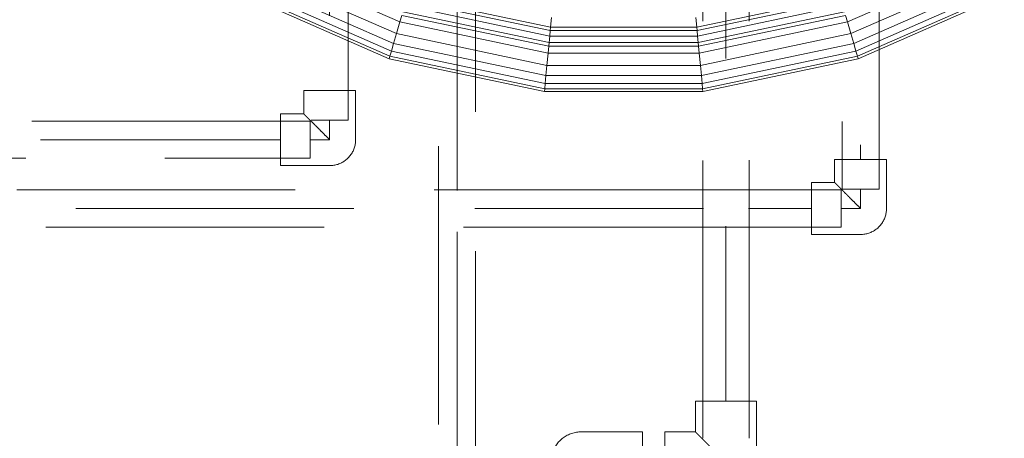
# Model space of a CAD drawing. Header units: millimetres. Extents: x -121 to 87583, y 4737 to 43333.
# Tile 77 of 86: x 49061 to 49591, y 41941 to 42167. Entities that reach past the tile are written whole.
import ezdxf

# ---------------------------------------------------------------- set-up
doc = ezdxf.new("R2010")
doc.units = ezdxf.units.MM
doc.linetypes.add('ADSK_Скрыто', pattern=[300, 150, -150])
doc.linetypes.add('ADSK_Штриховая_ш3 п1_5', pattern=[225, 150, -75])
for name, color, linetype, lineweight in [('A-DETL-____-HDLN', 90, 'ADSK_Скрыто', 9), ('A-DETL-____-MBND', 5, 'ADSK_Штриховая_ш3 п1_5', 20), ('M-EQPM-____-OTLN', 50, 'Continuous', 20)]:
    doc.layers.add(name, color=color, linetype=linetype, lineweight=lineweight)

# ---------------------------------------------------------------- blocks, each defined once
blk = doc.blocks.new('Прямая форма - 83 new-608910-В_Этаж 01_Водопровод')
at = {"layer": 'M-EQPM-____-OTLN', "color": 9}
for p, q in [((-195.74, -377.33), (-120.63, -410.31)), ((-195.74, -377.33), (-120.63, -410.31)), ((120.62, -410.31), (195.74, -377.33)), ((120.62, -410.31), (195.74, -377.33)), ((-198.76, -383.11), (-122.48, -416.6)), ((-198.76, -383.11), (-122.48, -416.6)), ((122.48, -416.6), (198.75, -383.12)), ((122.48, -416.6), (198.75, -383.12)), ((-203.21, -391.73), (-125.23, -425.96)), ((-203.21, -391.73), (-125.23, -425.96)), ((-201.26, -387.97), (-124.03, -421.88)), ((-201.26, -387.97), (-124.03, -421.88)), ((124.03, -421.88), (201.26, -387.97)), ((124.03, -421.88), (201.26, -387.97)), ((125.23, -425.96), (203.21, -391.73)), ((125.23, -425.96), (203.21, -391.73)), ((-205.21, -395.56), (-126.45, -430.14)), ((-205.21, -395.56), (-126.45, -430.14)), ((-204.54, -394.29), (-126.05, -428.75)), ((-204.54, -394.29), (-126.05, -428.75)), ((-116.66, -396.81), (-39.4, -413.08)), ((-116.66, -396.81), (-39.4, -413.08)), ((39.4, -413.08), (116.66, -396.81)), ((39.4, -413.08), (116.66, -396.81)), ((126.04, -428.75), (204.54, -394.29)), ((126.04, -428.75), (204.54, -394.29)), ((126.45, -430.14), (205.21, -395.56)), ((126.45, -430.14), (205.21, -395.56)), ((-118.02, -401.46), (-39.87, -417.92)), ((-118.02, -401.46), (-39.87, -417.92)), ((-117.19, -398.64), (-39.58, -414.98)), ((-117.19, -398.64), (-39.58, -414.98)), ((39.58, -414.98), (117.19, -398.64)), ((39.58, -414.98), (117.19, -398.64)), ((39.86, -417.92), (118.02, -401.46)), ((39.86, -417.92), (118.02, -401.46)), ((-119.58, -406.75), (-120.63, -410.31)), ((-119.58, -406.75), (-120.63, -410.31)), ((-119.58, -406.75), (-40.39, -423.42)), ((-119.58, -406.75), (-40.39, -423.42)), ((-119.02, -404.84), (-40.2, -421.44)), ((-119.02, -404.84), (-40.2, -421.44)), ((-38.9, -407.83), (-39.4, -413.08)), ((-38.9, -407.83), (-39.4, -413.08)), ((38.9, -407.83), (39.4, -413.08)), ((38.9, -407.83), (39.4, -413.08)), ((40.2, -421.44), (119.02, -404.84)), ((40.2, -421.44), (119.02, -404.84)), ((40.39, -423.42), (119.58, -406.75)), ((40.39, -423.42), (119.58, -406.75)), ((119.58, -406.75), (120.62, -410.31)), ((119.58, -406.75), (120.62, -410.31)), ((-120.63, -410.31), (-122.48, -416.6)), ((-120.63, -410.31), (-122.48, -416.6)), ((-120.63, -410.31), (-40.74, -427.13)), ((-120.63, -410.31), (-40.74, -427.13)), ((-39.4, -413.08), (-39.58, -414.98)), ((-39.4, -413.08), (-39.58, -414.98)), ((-39.4, -413.08), (39.4, -413.08)), ((-39.4, -413.08), (39.4, -413.08)), ((39.4, -413.08), (39.58, -414.98)), ((39.4, -413.08), (39.58, -414.98)), ((40.74, -427.13), (120.62, -410.31)), ((40.74, -427.13), (120.62, -410.31)), ((120.62, -410.31), (122.48, -416.6)), ((120.62, -410.31), (122.48, -416.6)), ((-122.48, -416.6), (-124.03, -421.88)), ((-122.48, -416.6), (-124.03, -421.88)), ((-122.48, -416.6), (-41.37, -433.69)), ((-122.48, -416.6), (-41.37, -433.69)), ((-39.87, -417.92), (-40.2, -421.44)), ((-39.87, -417.92), (-40.2, -421.44)), ((-39.58, -414.98), (-39.87, -417.92)), ((-39.58, -414.98), (-39.87, -417.92)), ((-39.87, -417.92), (39.86, -417.92)), ((-39.87, -417.92), (39.86, -417.92)), ((-39.58, -414.98), (39.58, -414.98)), ((-39.58, -414.98), (39.58, -414.98)), ((39.58, -414.98), (39.86, -417.92)), ((39.58, -414.98), (39.86, -417.92)), ((39.86, -417.92), (40.2, -421.44)), ((39.86, -417.92), (40.2, -421.44)), ((41.37, -433.69), (122.48, -416.6)), ((41.37, -433.69), (122.48, -416.6)), ((122.48, -416.6), (124.03, -421.88)), ((122.48, -416.6), (124.03, -421.88)), ((-124.03, -421.88), (-125.23, -425.96)), ((-124.03, -421.88), (-125.23, -425.96)), ((-124.03, -421.88), (-41.89, -439.17)), ((-124.03, -421.88), (-41.89, -439.17)), ((-40.39, -423.42), (-40.74, -427.13)), ((-40.39, -423.42), (-40.74, -427.13)), ((-40.2, -421.44), (-40.39, -423.42)), ((-40.2, -421.44), (-40.39, -423.42)), ((-40.39, -423.42), (40.39, -423.42)), ((-40.39, -423.42), (40.39, -423.42)), ((-40.2, -421.44), (40.2, -421.44)), ((-40.2, -421.44), (40.2, -421.44)), ((40.2, -421.44), (40.39, -423.42)), ((40.2, -421.44), (40.39, -423.42)), ((40.39, -423.42), (40.74, -427.13)), ((40.39, -423.42), (40.74, -427.13)), ((41.89, -439.17), (124.03, -421.88)), ((41.89, -439.17), (124.03, -421.88)), ((124.03, -421.88), (125.23, -425.96)), ((124.03, -421.88), (125.23, -425.96)), ((-126.05, -428.75), (-126.45, -430.14)), ((-126.05, -428.75), (-126.45, -430.14)), ((-125.23, -425.96), (-126.05, -428.75)), ((-125.23, -425.96), (-126.05, -428.75)), ((-126.05, -428.75), (-42.57, -446.33)), ((-126.05, -428.75), (-42.57, -446.33)), ((-125.23, -425.96), (-42.3, -443.43)), ((-125.23, -425.96), (-42.3, -443.43)), ((-40.74, -427.13), (-41.37, -433.69)), ((-40.74, -427.13), (-41.37, -433.69)), ((-40.74, -427.13), (40.74, -427.13)), ((-40.74, -427.13), (40.74, -427.13)), ((40.74, -427.13), (41.37, -433.69)), ((40.74, -427.13), (41.37, -433.69)), ((42.3, -443.43), (125.23, -425.96)), ((42.3, -443.43), (125.23, -425.96)), ((42.57, -446.33), (126.04, -428.75)), ((42.57, -446.33), (126.04, -428.75)), ((125.23, -425.96), (126.04, -428.75)), ((125.23, -425.96), (126.04, -428.75)), ((126.04, -428.75), (126.45, -430.14)), ((126.04, -428.75), (126.45, -430.14)), ((-126.45, -430.14), (-42.71, -447.77)), ((-126.45, -430.14), (-42.71, -447.77)), ((-41.37, -433.69), (-41.89, -439.17)), ((-41.37, -433.69), (-41.89, -439.17)), ((-41.37, -433.69), (41.37, -433.69)), ((-41.37, -433.69), (41.37, -433.69)), ((41.37, -433.69), (41.89, -439.17)), ((41.37, -433.69), (41.89, -439.17)), ((42.71, -447.77), (126.45, -430.14)), ((42.71, -447.77), (126.45, -430.14)), ((-41.89, -439.17), (-42.3, -443.43)), ((-41.89, -439.17), (-42.3, -443.43)), ((-41.89, -439.17), (41.89, -439.17)), ((-41.89, -439.17), (41.89, -439.17)), ((41.89, -439.17), (42.3, -443.43)), ((41.89, -439.17), (42.3, -443.43)), ((-42.3, -443.43), (-42.57, -446.33)), ((-42.3, -443.43), (-42.57, -446.33)), ((-42.3, -443.43), (42.3, -443.43)), ((-42.3, -443.43), (42.3, -443.43)), ((42.3, -443.43), (42.57, -446.33)), ((42.3, -443.43), (42.57, -446.33)), ((-42.57, -446.33), (-42.71, -447.77)), ((-42.57, -446.33), (-42.71, -447.77)), ((-42.71, -447.77), (42.71, -447.77)), ((-42.71, -447.77), (42.71, -447.77)), ((-42.57, -446.33), (42.57, -446.33)), ((-42.57, -446.33), (42.57, -446.33)), ((42.57, -446.33), (42.71, -447.77)), ((42.57, -446.33), (42.71, -447.77))]:
    blk.add_line(p, q, dxfattribs=at)
blk = doc.blocks.new('Прямая форма - FU - 054-608911-В_Этаж 01_Водопровод')
blk.add_blockref('Прямая форма - 83 new-608910-В_Этаж 01_Водопровод', (0, 0))
blk = doc.blocks.new('83 new_ifc_RVT-1-В_Этаж 01_Водопровод')
at = {"layer": 'M-EQPM-____-OTLN', "color": 9, "lineweight": 20}
blk.add_blockref('Прямая форма - FU - 054-608911-В_Этаж 01_Водопровод', (29360.06, 42575.83), dxfattribs=at)
blk = doc.blocks.new('ADSK_Полипропилен_Отвод - Универсальный-V42-В_Этаж 01_Водопровод')
at = {"layer": 'A-DETL-____-MBND', "color": 150}
for p, q in [((0, 14), (-26.5, 14)), ((-26.5, 14), (-26.5, -14)), ((14, -26.5), (14, 0)), ((-26.5, -14), (-14, -14)), ((-14, -14), (-14, -26.5)), ((-14, -26.5), (14, -26.5))]:
    blk.add_line(p, q, dxfattribs=at)
at = {"layer": 'A-DETL-____-MBND', "color": 150, "flags": 128}
blk.add_lwpolyline([(14, 0), (13.99, 0.56), (13.96, 1.12), (13.9, 1.68), (13.82, 2.23), (13.72, 2.78), (13.6, 3.33), (13.45, 3.87), (13.29, 4.4), (13.1, 4.93), (12.89, 5.45), (12.67, 5.96), (12.42, 6.46), (12.15, 6.96), (11.86, 7.44), (11.55, 7.9), (11.23, 8.36), (10.89, 8.8), (10.53, 9.23), (10.15, 9.64), (9.75, 10.04), (9.34, 10.43), (8.92, 10.79), (8.48, 11.14), (8.03, 11.47), (7.56, 11.78), (7.09, 12.07), (6.6, 12.35), (6.1, 12.6), (5.59, 12.84), (5.07, 13.05), (4.55, 13.24), (4.01, 13.41), (3.47, 13.56), (2.93, 13.69), (2.38, 13.8), (1.83, 13.88), (1.27, 13.94), (0.71, 13.98), (0.15, 14), (0, 14)], dxfattribs=at)
at = {"layer": 'A-DETL-____-MBND', "color": 150}
blk.add_open_spline([(-14, -14), (-13.99, -14), (-13.92, -13.93), (-13.71, -13.72), (-13.5, -13.5), (-13.23, -13.23), (-12.9, -12.91), (-12.53, -12.54), (-12.12, -12.12), (-11.69, -11.68), (-11.2, -11.2), (-10.69, -10.7), (-10.16, -10.16), (-9.62, -9.61), (-8.85, -8.85), (-8.05, -8.05), (-7.24, -7.23), (-6.4, -6.4), (-4.9, -4.9), (-2.69, -2.7), (-0.9, -0.89), (0, 0)], degree=3, knots=[0, 0, 0, 0, 0.071429, 0.107143, 0.142857, 0.178571, 0.214286, 0.25, 0.285714, 0.321429, 0.357143, 0.392857, 0.428571, 0.464286, 0.5, 0.571429, 0.607143, 0.642857, 0.714286, 0.857143, 1, 1, 1, 1], dxfattribs=at)
blk = doc.blocks.new('ADSK_Полипропилен_Отвод - Универсальный-V45-В_Этаж 01_Водопровод')
at = {"layer": 'A-DETL-____-MBND', "color": 220}
for p, q in [((0, 14), (-26.5, 14)), ((-26.5, 14), (-26.5, -14)), ((14, -26.5), (14, 0)), ((-26.5, -14), (-14, -14)), ((-14, -14), (-14, -26.5)), ((-14, -26.5), (14, -26.5))]:
    blk.add_line(p, q, dxfattribs=at)
at = {"layer": 'A-DETL-____-MBND', "color": 220, "flags": 128}
blk.add_lwpolyline([(14, 0), (13.99, 0.56), (13.96, 1.12), (13.9, 1.68), (13.82, 2.23), (13.72, 2.78), (13.6, 3.33), (13.45, 3.87), (13.29, 4.4), (13.1, 4.93), (12.89, 5.45), (12.67, 5.96), (12.42, 6.46), (12.15, 6.96), (11.86, 7.44), (11.55, 7.9), (11.23, 8.36), (10.89, 8.8), (10.53, 9.23), (10.15, 9.64), (9.75, 10.04), (9.34, 10.43), (8.92, 10.79), (8.48, 11.14), (8.03, 11.47), (7.56, 11.78), (7.09, 12.07), (6.6, 12.35), (6.1, 12.6), (5.59, 12.84), (5.07, 13.05), (4.55, 13.24), (4.01, 13.41), (3.47, 13.56), (2.93, 13.69), (2.38, 13.8), (1.83, 13.88), (1.27, 13.94), (0.71, 13.98), (0.15, 14), (0, 14)], dxfattribs=at)
at = {"layer": 'A-DETL-____-MBND', "color": 220}
blk.add_open_spline([(-14, -14), (-13.99, -14), (-13.92, -13.93), (-13.71, -13.72), (-13.5, -13.5), (-13.23, -13.23), (-12.9, -12.91), (-12.53, -12.54), (-12.12, -12.12), (-11.69, -11.68), (-11.2, -11.2), (-10.69, -10.7), (-10.16, -10.16), (-9.62, -9.61), (-8.85, -8.85), (-8.05, -8.05), (-7.24, -7.23), (-6.4, -6.4), (-4.9, -4.9), (-2.69, -2.7), (-0.9, -0.89), (0, 0)], degree=3, knots=[0, 0, 0, 0, 0.071429, 0.107143, 0.142857, 0.178571, 0.214286, 0.25, 0.285714, 0.321429, 0.357143, 0.392857, 0.428571, 0.464286, 0.5, 0.571429, 0.607143, 0.642857, 0.714286, 0.857143, 1, 1, 1, 1], dxfattribs=at)
blk = doc.blocks.new('ADSK_Полипропилен_Отвод - Универсальный-V61-В_Этаж 01_Водопровод')
at = {"layer": 'A-DETL-____-MBND', "color": 150}
for p, q in [((-16.5, 33), (-16.5, 16.5)), ((16.5, 33), (-16.5, 33)), ((16.5, 0), (16.5, 33)), ((-16.5, 16.5), (-33, 16.5)), ((-33, 16.5), (-33, -16.5)), ((-33, -16.5), (0, -16.5))]:
    blk.add_line(p, q, dxfattribs=at)
at = {"layer": 'A-DETL-____-MBND', "color": 150, "flags": 128}
blk.add_lwpolyline([(0, -16.5), (0.66, -16.49), (1.32, -16.45), (1.98, -16.38), (2.63, -16.29), (3.28, -16.17), (3.92, -16.03), (4.56, -15.86), (5.19, -15.66), (5.81, -15.44), (6.43, -15.2), (7.03, -14.93), (7.62, -14.64), (8.2, -14.32), (8.76, -13.98), (9.32, -13.62), (9.85, -13.23), (10.38, -12.83), (10.88, -12.4), (11.37, -11.96), (11.84, -11.5), (12.29, -11.01), (12.72, -10.51), (13.13, -10), (13.52, -9.46), (13.88, -8.91), (14.23, -8.35), (14.55, -7.78), (14.85, -7.19), (15.13, -6.59), (15.38, -5.98), (15.61, -5.36), (15.81, -4.73), (15.98, -4.09), (16.13, -3.45), (16.26, -2.8), (16.36, -2.15), (16.43, -1.5), (16.48, -0.84), (16.5, -0.18), (16.5, 0)], dxfattribs=at)
at = {"layer": 'A-DETL-____-MBND', "color": 150}
blk.add_open_spline([(0, 0), (-1.07, 1.05), (-3.17, 3.18), (-5.78, 5.78), (-7.54, 7.54), (-8.53, 8.52), (-9.25, 9.25), (-9.96, 9.96), (-10.65, 10.65), (-11.33, 11.32), (-11.98, 11.98), (-12.6, 12.6), (-13.2, 13.2), (-13.77, 13.76), (-14.29, 14.29), (-14.76, 14.77), (-15.21, 15.21), (-15.6, 15.59), (-15.91, 15.91), (-16.16, 16.17), (-16.4, 16.42), (-16.49, 16.5), (-16.5, 16.5)], degree=3, knots=[0, 0, 0, 0, 0.142857, 0.285714, 0.357143, 0.392857, 0.428571, 0.464286, 0.5, 0.535714, 0.571429, 0.607143, 0.642857, 0.678571, 0.714286, 0.75, 0.785714, 0.821429, 0.857143, 0.892857, 0.928571, 1, 1, 1, 1], dxfattribs=at)

msp = doc.modelspace()

# ---------------------------------------------------------------- linework, layer by layer
at = {"layer": 'A-DETL-____-HDLN', "color": 210}
for p, q in [((49217.18, 42092.05), (49217.18, 42112.05)), ((49217.68, 42112.55), (49237.68, 42112.55))]:
    msp.add_line(p, q, dxfattribs=at)
at = {"layer": 'A-DETL-____-HDLN', "color": 140}
for p, q in [((49448.64, 42074.96), (49434.09, 42074.96)), ((49503.41, 42054.96), (49503.41, 42074.96)), ((49503.91, 42075.46), (49523.91, 42075.46)), ((49434.09, 42054.96), (49448.64, 42054.96))]:
    msp.add_line(p, q, dxfattribs=at)
at = {"layer": 'A-DETL-____-MBND', "color": 150}
for p, q in [((49503.91, 42561.83), (49503.91, 42075.46)), ((49523.91, 42075.46), (49523.91, 42565.33)), ((49513.91, 42549.33), (49513.91, 42091.46)), ((49428.86, 42315.88), (49428.86, 41941.03)), ((49453.86, 41941.03), (49453.86, 42315.88)), ((49441.36, 42295.88), (49441.36, 42074.62)), ((49434.04, 42074.96), (48624.76, 42074.96)), ((49503.41, 42074.96), (49448.69, 42074.96)), ((49513.91, 42075.46), (49513.91, 42064.96)), ((48640.76, 42064.96), (49286.7, 42064.96)), ((49305.95, 42064.96), (49429.29, 42064.96)), ((49453.44, 42064.96), (49487.41, 42064.96)), ((49513.91, 42064.96), (49503.41, 42064.96)), ((48624.76, 42054.96), (49434.04, 42054.96)), ((49441.36, 42055.38), (49441.36, 41961.03)), ((49448.69, 42054.96), (49503.41, 42054.96))]:
    msp.add_line(p, q, dxfattribs=at)
at = {"layer": 'A-DETL-____-MBND', "color": 220}
for p, q in [((49217.68, 42323.56), (49217.68, 42112.55)), ((49237.68, 42112.55), (49237.68, 42323.56)), ((49286.36, 42323.56), (49286.36, 35817.03)), ((49306.36, 35817.03), (49306.36, 42323.56)), ((49227.68, 42318.81), (49227.68, 42128.55)), ((49296.36, 42074.62), (49296.36, 42318.89)), ((49217.18, 42112.05), (48466, 42112.05)), ((49227.68, 42112.55), (49227.68, 42102.05)), ((48621.86, 42102.05), (49201.18, 42102.05)), ((49227.68, 42102.05), (49217.18, 42102.05)), ((48463.81, 42092.05), (49217.18, 42092.05)), ((49296.36, 35827.33), (49296.36, 42055.3))]:
    msp.add_line(p, q, dxfattribs=at)

# ---------------------------------------------------------------- block references
at = {"lineweight": 9}
msp.add_blockref('83 new_ifc_RVT-1-В_Этаж 01_Водопровод', (20026.13, 0), dxfattribs=at)
at = {"layer": 'A-DETL-____-MBND', "color": 220, "rotation": 269.9999999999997}
msp.add_blockref('ADSK_Полипропилен_Отвод - Универсальный-V45-В_Этаж 01_Водопровод', (49227.68, 42102.05), dxfattribs=at)
at = {"layer": 'A-DETL-____-MBND', "color": 150}
for name, p, rotation in [('ADSK_Полипропилен_Отвод - Универсальный-V42-В_Этаж 01_Водопровод', (49513.91, 42064.96), 269.9999999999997), ('ADSK_Полипропилен_Отвод - Универсальный-V61-В_Этаж 01_Водопровод', (49363.42, 41928.03), 180)]:
    msp.add_blockref(name, p, dxfattribs=dict(at, rotation=rotation))
msp.add_blockref('ADSK_Полипропилен_Отвод - Универсальный-V61-В_Этаж 01_Водопровод', (49441.36, 41928.03), dxfattribs=at)

doc.saveas('drawing.dxf')
